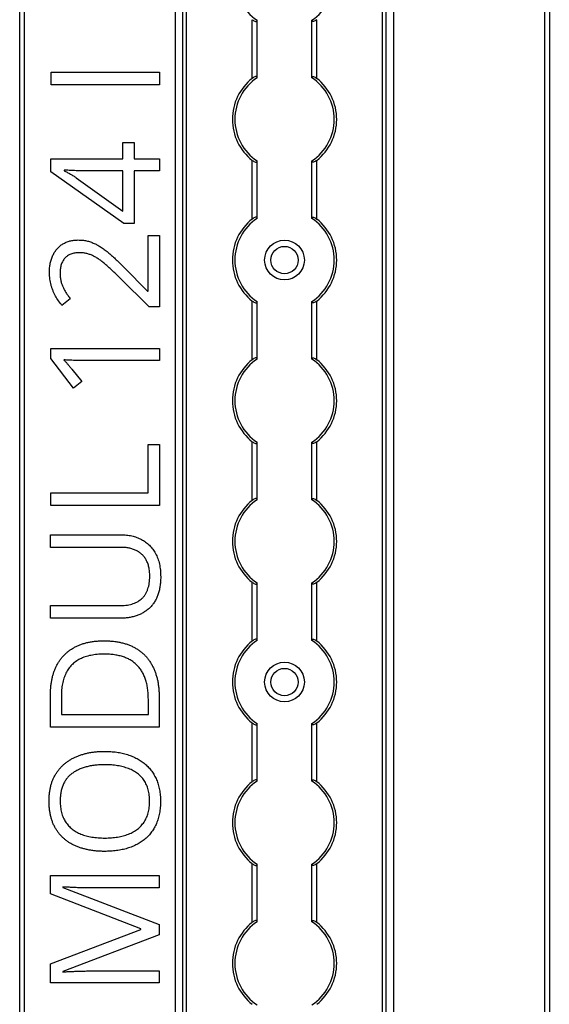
# Model space of a CAD drawing. Header units: millimetres. Extents: x -138 to 5612, y -1401 to 2631.
# Tile 34 of 116: x 1854 to 1960, y 970 to 1168. Entities that reach past the tile are written whole.
import ezdxf

# ---------------------------------------------------------------- set-up
doc = ezdxf.new("R2010")
doc.units = ezdxf.units.MM

msp = doc.modelspace()

# ---------------------------------------------------------------- linework, layer by layer
at = {"color": 7, "linetype": 'Continuous', "lineweight": 25}
for p, q in [((1853.86, 567.5), (1853.86, 1757.2)), ((1854.76, 1757.2), (1854.76, 567.5)), ((1959.56, 567.5), (1959.56, 1757.2)), ((1960.46, 1757.2), (1960.46, 567.5)), ((1885.16, 1756.55), (1885.16, 568.05)), ((1885.19, 568.05), (1885.19, 1756.55)), ((1886.72, 568.05), (1886.72, 1756.55)), ((1887.43, 568.05), (1887.43, 1756.55)), ((1926.88, 568.05), (1926.88, 1756.55)), ((1927.59, 568.05), (1927.59, 1756.55)), ((1929.13, 568.05), (1929.13, 1756.55)), ((1929.16, 568.05), (1929.16, 1756.55)), ((1900.66, 1156.45), (1900.66, 1168.25)), ((1901.66, 1156.65), (1901.66, 1168.05)), ((1912.66, 1156.65), (1912.66, 1168.05)), ((1913.66, 1156.45), (1913.66, 1168.25)), ((1860.16, 1155.13), (1860.16, 1157.68)), ((1860.16, 1157.68), (1882.03, 1157.68)), ((1882.03, 1157.68), (1882.03, 1155.13)), ((1882.03, 1155.13), (1860.16, 1155.13)), ((1874.65, 1143.53), (1876.9, 1143.53)), ((1874.65, 1140.25), (1874.65, 1143.53)), ((1876.9, 1143.53), (1876.9, 1140.25)), ((1860.14, 1140.25), (1874.65, 1140.25)), ((1860.14, 1137.66), (1860.14, 1140.25)), ((1876.9, 1140.25), (1882.01, 1140.25)), ((1882.01, 1140.25), (1882.01, 1137.83)), ((1900.66, 1128.15), (1900.66, 1139.95)), ((1901.66, 1128.35), (1901.66, 1139.75)), ((1912.66, 1128.35), (1912.66, 1139.75)), ((1913.66, 1128.15), (1913.66, 1139.95)), ((1874.8, 1127.24), (1860.14, 1137.66)), ((1862.8, 1137.97), (1862.8, 1137.85)), ((1874.65, 1137.83), (1867.6, 1137.83)), ((1874.65, 1129.71), (1874.65, 1137.83)), ((1876.9, 1137.83), (1876.9, 1127.24)), ((1882.01, 1137.83), (1876.9, 1137.83)), ((1865.22, 1136.46), (1874.65, 1129.71)), ((1876.9, 1127.24), (1874.8, 1127.24)), ((1879.72, 1124.83), (1882, 1124.83)), ((1879.72, 1113.64), (1879.72, 1124.83)), ((1882, 1124.83), (1882, 1110.48)), ((1874.88, 1118.4), (1879.61, 1113.64)), ((1879.92, 1110.48), (1873.99, 1116.34)), ((1879.61, 1113.64), (1879.72, 1113.64)), ((1864.05, 1112.1), (1862.37, 1110.76)), ((1900.66, 1099.85), (1900.66, 1111.65)), ((1901.66, 1100.05), (1901.66, 1111.45)), ((1912.66, 1100.05), (1912.66, 1111.45)), ((1913.66, 1099.85), (1913.66, 1111.65)), ((1882, 1110.48), (1879.92, 1110.48)), ((1860.11, 1102.13), (1881.98, 1102.13)), ((1860.11, 1100.06), (1860.11, 1102.13)), ((1881.98, 1102.13), (1881.98, 1099.7)), ((1864.67, 1094.13), (1860.11, 1100.06)), ((1881.98, 1099.7), (1866.49, 1099.7)), ((1864.36, 1097.93), (1866.36, 1095.43)), ((1866.36, 1095.43), (1864.67, 1094.13)), ((1879.69, 1073.04), (1879.69, 1082.76)), ((1879.69, 1082.76), (1881.97, 1082.76)), ((1881.97, 1082.76), (1881.97, 1070.5)), ((1900.66, 1071.55), (1900.66, 1083.35)), ((1901.66, 1071.75), (1901.66, 1083.15)), ((1912.66, 1071.75), (1912.66, 1083.15)), ((1913.66, 1071.55), (1913.66, 1083.35)), ((1860.1, 1073.04), (1879.69, 1073.04)), ((1860.1, 1070.5), (1860.1, 1073.04)), ((1881.97, 1070.5), (1860.1, 1070.5)), ((1860.08, 1064.62), (1874.22, 1064.62)), ((1860.08, 1062.09), (1860.08, 1064.62)), ((1874.25, 1062.09), (1860.08, 1062.09)), ((1900.66, 1043.25), (1900.66, 1055.05)), ((1901.66, 1043.45), (1901.66, 1054.85)), ((1912.66, 1043.45), (1912.66, 1054.85)), ((1913.66, 1043.25), (1913.66, 1055.05)), ((1860.08, 1050.4), (1874.23, 1050.4)), ((1860.08, 1047.83), (1860.08, 1050.4)), ((1874.16, 1047.83), (1860.08, 1047.83)), ((1860.07, 1025.9), (1860.07, 1032.51)), ((1862.24, 1032.12), (1862.24, 1028.45)), ((1879.75, 1028.45), (1879.75, 1031.55)), ((1881.94, 1031.85), (1881.94, 1025.9)), ((1862.24, 1028.45), (1879.75, 1028.45)), ((1900.66, 1014.95), (1900.66, 1026.75)), ((1901.66, 1015.15), (1901.66, 1026.55)), ((1912.66, 1015.15), (1912.66, 1026.55)), ((1913.66, 1014.95), (1913.66, 1026.75)), ((1881.94, 1025.9), (1860.07, 1025.9)), ((1900.66, 986.65), (1900.66, 998.45)), ((1913.66, 986.65), (1913.66, 998.45)), ((1901.66, 986.85), (1901.66, 998.25)), ((1912.66, 986.85), (1912.66, 998.25)), ((1860.03, 996.09), (1881.9, 996.09)), ((1860.03, 992.35), (1860.03, 996.09)), ((1881.9, 996.09), (1881.9, 993.58)), ((1862.57, 993.77), (1862.57, 993.65)), ((1862.57, 993.65), (1881.9, 986.21)), ((1881.9, 993.58), (1867.9, 993.58)), ((1878.22, 985.31), (1860.03, 992.35)), ((1860.03, 978.27), (1878.22, 985.2)), ((1878.22, 985.2), (1878.22, 985.31)), ((1881.9, 986.21), (1881.9, 984.13)), ((1881.9, 984.13), (1862.54, 976.77)), ((1860.03, 974.5), (1860.03, 978.27)), ((1862.54, 976.77), (1862.54, 976.65)), ((1868.07, 976.86), (1881.9, 976.86)), ((1881.9, 976.86), (1881.9, 974.5)), ((1881.9, 974.5), (1860.03, 974.5))]:
    msp.add_line(p, q, dxfattribs=at)
for centre, radius in [((1907.16, 1119.9), 4), ((1907.16, 1119.9), 2.75), ((1907.16, 1035), 4), ((1907.16, 1035), 2.75)]:
    msp.add_circle(centre, radius, dxfattribs=at)
for centre, radius, start, end in [((1907.16, 1176.5), 10, 123.367, 236.633), ((1907.16, 1176.5), 10, 303.367, 56.633), ((1907.16, 1148.2), 10.5, 128.2466, 231.7534), ((1907.16, 1148.2), 10, 123.367, 236.633), ((1907.16, 1148.2), 10, 303.367, 56.633), ((1907.16, 1148.2), 10.5, 308.2466, 51.7534), ((1907.16, 1119.9), 10.5, 128.2466, 231.7534), ((1907.16, 1119.9), 10, 123.367, 236.633), ((1907.16, 1119.9), 10, 303.367, 56.633), ((1907.16, 1119.9), 10.5, 308.2466, 51.7534), ((1907.16, 1091.6), 10.5, 128.2466, 231.7534), ((1907.16, 1091.6), 10, 123.367, 236.633), ((1907.16, 1091.6), 10, 303.367, 56.633), ((1907.16, 1091.6), 10.5, 308.2466, 51.7534), ((1907.16, 1063.3), 10.5, 128.2466, 231.7534), ((1907.16, 1063.3), 10, 123.367, 236.633), ((1907.16, 1063.3), 10, 303.367, 56.633), ((1907.16, 1063.3), 10.5, 308.2466, 51.7534), ((1907.16, 1035), 10.5, 128.2466, 231.7534), ((1907.16, 1035), 10, 123.367, 236.633), ((1907.16, 1035), 10, 303.367, 56.633), ((1907.16, 1035), 10.5, 308.2466, 51.7534), ((1907.16, 1006.7), 10.5, 128.2466, 231.7534), ((1907.16, 1006.7), 10, 123.367, 236.633), ((1907.16, 1006.7), 10, 303.367, 56.633), ((1907.16, 1006.7), 10.5, 308.2466, 51.7534), ((1907.16, 978.4), 10.5, 128.2466, 231.7534), ((1907.16, 978.4), 10, 123.367, 236.633), ((1907.16, 978.4), 10, 303.367, 56.633), ((1907.16, 978.4), 10.5, 308.2466, 51.7534)]:
    msp.add_arc(centre, radius, start, end, dxfattribs=at)
for points, knots in [([(1900.66, 1168.25), (1900.77, 1168.17), (1900.88, 1168.09), (1901.12, 1167.96), (1901.24, 1167.91), (1901.44, 1167.87), (1901.52, 1167.88), (1901.63, 1167.93), (1901.66, 1167.98), (1901.66, 1168.05)], [0, 0, 0, 0, 0.25, 0.25, 0.5, 0.5, 0.75, 0.75, 1, 1, 1, 1]), ([(1913.66, 1168.25), (1913.55, 1168.17), (1913.43, 1168.09), (1913.19, 1167.96), (1913.07, 1167.91), (1912.87, 1167.87), (1912.79, 1167.88), (1912.68, 1167.93), (1912.66, 1167.98), (1912.66, 1168.05)], [0, 0, 0, 0, 0.25, 0.25, 0.5, 0.5, 0.75, 0.75, 1, 1, 1, 1]), ([(1901.66, 1156.65), (1901.66, 1156.69), (1901.65, 1156.71), (1901.62, 1156.76), (1901.6, 1156.78), (1901.53, 1156.82), (1901.44, 1156.83), (1901.24, 1156.79), (1901.12, 1156.74), (1900.89, 1156.61), (1900.77, 1156.53), (1900.66, 1156.45)], [0, 0, 0, 0, 0.125, 0.125, 0.25, 0.25, 0.5, 0.5, 0.75, 0.75, 1, 1, 1, 1]), ([(1912.66, 1156.65), (1912.66, 1156.69), (1912.66, 1156.71), (1912.69, 1156.76), (1912.71, 1156.78), (1912.79, 1156.82), (1912.87, 1156.83), (1913.07, 1156.79), (1913.19, 1156.74), (1913.43, 1156.61), (1913.54, 1156.53), (1913.66, 1156.45)], [0, 0, 0, 0, 0.125, 0.125, 0.25, 0.25, 0.5, 0.5, 0.75, 0.75, 1, 1, 1, 1]), ([(1900.66, 1139.95), (1900.77, 1139.87), (1900.88, 1139.79), (1901.12, 1139.66), (1901.24, 1139.61), (1901.44, 1139.57), (1901.52, 1139.58), (1901.63, 1139.63), (1901.66, 1139.68), (1901.66, 1139.75)], [0, 0, 0, 0, 0.25, 0.25, 0.5, 0.5, 0.75, 0.75, 1, 1, 1, 1]), ([(1913.66, 1139.95), (1913.55, 1139.87), (1913.43, 1139.79), (1913.19, 1139.66), (1913.07, 1139.61), (1912.87, 1139.57), (1912.79, 1139.58), (1912.68, 1139.63), (1912.66, 1139.68), (1912.66, 1139.75)], [0, 0, 0, 0, 0.25, 0.25, 0.5, 0.5, 0.75, 0.75, 1, 1, 1, 1]), ([(1867.6, 1137.83), (1867.34, 1137.83), (1866.85, 1137.83), (1866.15, 1137.84), (1865.51, 1137.86), (1864.92, 1137.88), (1864.36, 1137.92), (1863.83, 1137.94), (1863.31, 1137.96), (1862.97, 1137.97), (1862.8, 1137.97)], [0, 0, 0, 0, 0.160867, 0.306027, 0.438284, 0.561368, 0.677113, 0.78815, 0.894569, 1, 1, 1, 1]), ([(1862.8, 1137.85), (1863.01, 1137.75), (1863.43, 1137.54), (1864.05, 1137.2), (1864.66, 1136.86), (1865.04, 1136.59), (1865.22, 1136.46)], [0, 0, 0, 0, 0.2438, 0.504087, 0.761956, 1, 1, 1, 1]), ([(1901.66, 1128.35), (1901.66, 1128.39), (1901.65, 1128.41), (1901.62, 1128.46), (1901.6, 1128.48), (1901.53, 1128.52), (1901.44, 1128.53), (1901.24, 1128.49), (1901.12, 1128.44), (1900.89, 1128.31), (1900.77, 1128.23), (1900.66, 1128.15)], [0, 0, 0, 0, 0.125, 0.125, 0.25, 0.25, 0.5, 0.5, 0.75, 0.75, 1, 1, 1, 1]), ([(1912.66, 1128.35), (1912.66, 1128.39), (1912.66, 1128.41), (1912.69, 1128.46), (1912.71, 1128.48), (1912.79, 1128.52), (1912.87, 1128.53), (1913.07, 1128.49), (1913.19, 1128.44), (1913.43, 1128.31), (1913.54, 1128.23), (1913.66, 1128.15)], [0, 0, 0, 0, 0.125, 0.125, 0.25, 0.25, 0.5, 0.5, 0.75, 0.75, 1, 1, 1, 1]), ([(1859.84, 1117.37), (1859.85, 1117.69), (1859.87, 1118.33), (1860, 1119.24), (1860.22, 1120.09), (1860.52, 1120.86), (1860.91, 1121.56), (1861.38, 1122.17), (1861.92, 1122.71), (1862.54, 1123.15), (1863.22, 1123.5), (1863.98, 1123.75), (1864.79, 1123.91), (1865.35, 1123.92), (1865.64, 1123.93)], [0, 0, 0, 0, 0.098811, 0.19177, 0.279374, 0.362942, 0.443085, 0.520531, 0.596677, 0.67288, 0.750139, 0.829737, 0.912368, 1, 1, 1, 1]), ([(1865.64, 1123.93), (1865.92, 1123.92), (1866.48, 1123.91), (1867.31, 1123.77), (1868.1, 1123.56), (1868.86, 1123.25), (1869.61, 1122.87), (1870.35, 1122.41), (1871.08, 1121.9), (1871.81, 1121.3), (1872.55, 1120.65), (1873.31, 1119.95), (1874.09, 1119.2), (1874.61, 1118.67), (1874.88, 1118.4)], [0, 0, 0, 0, 0.077, 0.151602, 0.225542, 0.298872, 0.37392, 0.451742, 0.533079, 0.617393, 0.706233, 0.799477, 0.8972, 1, 1, 1, 1]), ([(1865.79, 1121.37), (1865.64, 1121.37), (1865.35, 1121.36), (1864.93, 1121.31), (1864.53, 1121.22), (1864.16, 1121.1), (1863.81, 1120.95), (1863.5, 1120.75), (1863.21, 1120.53), (1862.95, 1120.27), (1862.72, 1119.99), (1862.53, 1119.67), (1862.36, 1119.34), (1862.22, 1118.99), (1862.11, 1118.62), (1862.04, 1118.22), (1861.99, 1117.8), (1861.98, 1117.51), (1861.98, 1117.37)], [0, 0, 0, 0, 0.071619, 0.139465, 0.203946, 0.265789, 0.325718, 0.383927, 0.442466, 0.500584, 0.559012, 0.617594, 0.676535, 0.736665, 0.798564, 0.862765, 0.929822, 1, 1, 1, 1]), ([(1873.99, 1116.34), (1873.72, 1116.6), (1873.21, 1117.1), (1872.45, 1117.82), (1871.74, 1118.48), (1871.08, 1119.07), (1870.44, 1119.61), (1869.8, 1120.07), (1869.17, 1120.46), (1868.54, 1120.79), (1867.89, 1121.06), (1867.22, 1121.24), (1866.51, 1121.35), (1866.03, 1121.37), (1865.79, 1121.37)], [0, 0, 0, 0, 0.112911, 0.218233, 0.315684, 0.405597, 0.489382, 0.568424, 0.643588, 0.714801, 0.784429, 0.854606, 0.925909, 1, 1, 1, 1]), ([(1862.37, 1110.76), (1862.14, 1111.06), (1861.66, 1111.67), (1861.15, 1112.49), (1860.79, 1113.18), (1860.56, 1113.73), (1860.34, 1114.28), (1860.16, 1114.86), (1860.02, 1115.46), (1859.92, 1116.08), (1859.86, 1116.72), (1859.85, 1117.15), (1859.84, 1117.37)], [0, 0, 0, 0, 0.158322, 0.318974, 0.400613, 0.482363, 0.56523, 0.648823, 0.734092, 0.820682, 0.908989, 1, 1, 1, 1]), ([(1861.98, 1117.37), (1861.99, 1117.11), (1862, 1116.62), (1862.1, 1115.89), (1862.27, 1115.21), (1862.51, 1114.58), (1862.82, 1113.96), (1863.17, 1113.34), (1863.59, 1112.72), (1863.89, 1112.31), (1864.05, 1112.1)], [0, 0, 0, 0, 0.132134, 0.257592, 0.377825, 0.494137, 0.611168, 0.73424, 0.863858, 1, 1, 1, 1]), ([(1900.66, 1111.65), (1900.77, 1111.57), (1900.88, 1111.49), (1901.12, 1111.36), (1901.24, 1111.31), (1901.44, 1111.27), (1901.52, 1111.28), (1901.63, 1111.33), (1901.66, 1111.38), (1901.66, 1111.45)], [0, 0, 0, 0, 0.25, 0.25, 0.5, 0.5, 0.75, 0.75, 1, 1, 1, 1]), ([(1913.66, 1111.65), (1913.55, 1111.57), (1913.43, 1111.49), (1913.19, 1111.36), (1913.07, 1111.31), (1912.87, 1111.27), (1912.79, 1111.28), (1912.68, 1111.33), (1912.66, 1111.38), (1912.66, 1111.45)], [0, 0, 0, 0, 0.25, 0.25, 0.5, 0.5, 0.75, 0.75, 1, 1, 1, 1]), ([(1862.72, 1099.81), (1862.87, 1099.66), (1863.15, 1099.38), (1863.54, 1098.93), (1863.94, 1098.45), (1864.21, 1098.12), (1864.36, 1097.93)], [0, 0, 0, 0, 0.2530734, 0.477694, 0.7141084, 1, 1, 1, 1]), ([(1866.49, 1099.7), (1866.21, 1099.7), (1865.71, 1099.7), (1865, 1099.7), (1864.38, 1099.72), (1863.81, 1099.73), (1863.26, 1099.77), (1862.9, 1099.79), (1862.72, 1099.81)], [0, 0, 0, 0, 0.217742, 0.402532, 0.563817, 0.712192, 0.85367, 1, 1, 1, 1]), ([(1901.66, 1100.05), (1901.66, 1100.09), (1901.65, 1100.11), (1901.62, 1100.16), (1901.6, 1100.18), (1901.53, 1100.22), (1901.44, 1100.23), (1901.24, 1100.19), (1901.12, 1100.14), (1900.89, 1100.01), (1900.77, 1099.93), (1900.66, 1099.85)], [0, 0, 0, 0, 0.125, 0.125, 0.25, 0.25, 0.5, 0.5, 0.75, 0.75, 1, 1, 1, 1]), ([(1912.66, 1100.05), (1912.66, 1100.09), (1912.66, 1100.11), (1912.69, 1100.16), (1912.71, 1100.18), (1912.79, 1100.22), (1912.87, 1100.23), (1913.07, 1100.19), (1913.19, 1100.14), (1913.43, 1100.01), (1913.54, 1099.93), (1913.66, 1099.85)], [0, 0, 0, 0, 0.125, 0.125, 0.25, 0.25, 0.5, 0.5, 0.75, 0.75, 1, 1, 1, 1]), ([(1900.66, 1083.35), (1900.77, 1083.27), (1900.88, 1083.19), (1901.12, 1083.06), (1901.24, 1083.01), (1901.44, 1082.97), (1901.52, 1082.98), (1901.63, 1083.03), (1901.66, 1083.08), (1901.66, 1083.15)], [0, 0, 0, 0, 0.25, 0.25, 0.5, 0.5, 0.75, 0.75, 1, 1, 1, 1]), ([(1913.66, 1083.35), (1913.55, 1083.27), (1913.43, 1083.19), (1913.19, 1083.06), (1913.07, 1083.01), (1912.87, 1082.97), (1912.79, 1082.98), (1912.68, 1083.03), (1912.66, 1083.08), (1912.66, 1083.15)], [0, 0, 0, 0, 0.25, 0.25, 0.5, 0.5, 0.75, 0.75, 1, 1, 1, 1]), ([(1901.66, 1071.75), (1901.66, 1071.79), (1901.65, 1071.81), (1901.62, 1071.86), (1901.6, 1071.88), (1901.53, 1071.92), (1901.44, 1071.93), (1901.24, 1071.89), (1901.12, 1071.84), (1900.89, 1071.71), (1900.77, 1071.63), (1900.66, 1071.55)], [0, 0, 0, 0, 0.125, 0.125, 0.25, 0.25, 0.5, 0.5, 0.75, 0.75, 1, 1, 1, 1]), ([(1912.66, 1071.75), (1912.66, 1071.79), (1912.66, 1071.81), (1912.69, 1071.86), (1912.71, 1071.88), (1912.79, 1071.92), (1912.87, 1071.93), (1913.07, 1071.89), (1913.19, 1071.84), (1913.43, 1071.71), (1913.54, 1071.63), (1913.66, 1071.55)], [0, 0, 0, 0, 0.125, 0.125, 0.25, 0.25, 0.5, 0.5, 0.75, 0.75, 1, 1, 1, 1]), ([(1874.22, 1064.62), (1874.42, 1064.62), (1874.79, 1064.62), (1875.35, 1064.57), (1875.89, 1064.5), (1876.41, 1064.39), (1876.92, 1064.27), (1877.41, 1064.1), (1877.89, 1063.91), (1878.35, 1063.69), (1878.79, 1063.45), (1879.21, 1063.16), (1879.61, 1062.86), (1879.97, 1062.52), (1880.31, 1062.15), (1880.64, 1061.75), (1880.93, 1061.32), (1881.2, 1060.86), (1881.45, 1060.37), (1881.66, 1059.85), (1881.84, 1059.31), (1881.99, 1058.73), (1882.1, 1058.12), (1882.17, 1057.48), (1882.22, 1056.82), (1882.23, 1056.36), (1882.24, 1056.13)], [0, 0, 0, 0, 0.043263, 0.085307, 0.126275, 0.166582, 0.206347, 0.245258, 0.283922, 0.322468, 0.360603, 0.398543, 0.4363, 0.47426, 0.512219, 0.550601, 0.590128, 0.630263, 0.671498, 0.713461, 0.756932, 0.801901, 0.848593, 0.896916, 0.947344, 1, 1, 1, 1]), ([(1880.03, 1056.28), (1880.03, 1056.6), (1880.01, 1057.21), (1879.87, 1058.09), (1879.65, 1058.87), (1879.33, 1059.56), (1878.92, 1060.17), (1878.45, 1060.7), (1877.9, 1061.14), (1877.27, 1061.49), (1876.59, 1061.76), (1875.86, 1061.95), (1875.07, 1062.07), (1874.53, 1062.08), (1874.25, 1062.09)], [0, 0, 0, 0, 0.102778, 0.196628, 0.283268, 0.364072, 0.441191, 0.516232, 0.590984, 0.666977, 0.745267, 0.825975, 0.910539, 1, 1, 1, 1]), ([(1882.24, 1056.13), (1882.23, 1055.8), (1882.22, 1055.16), (1882.11, 1054.24), (1881.94, 1053.37), (1881.7, 1052.56), (1881.4, 1051.82), (1881.02, 1051.13), (1880.57, 1050.5), (1880.05, 1049.94), (1879.48, 1049.45), (1878.85, 1049.01), (1878.19, 1048.65), (1877.47, 1048.35), (1876.71, 1048.11), (1875.9, 1047.95), (1875.05, 1047.85), (1874.46, 1047.84), (1874.16, 1047.83)], [0, 0, 0, 0, 0.074981, 0.145616, 0.212407, 0.276161, 0.337151, 0.396523, 0.454792, 0.512599, 0.570262, 0.627474, 0.685175, 0.743724, 0.804151, 0.866508, 0.931777, 1, 1, 1, 1]), ([(1874.23, 1050.4), (1874.46, 1050.4), (1874.9, 1050.41), (1875.54, 1050.48), (1876.13, 1050.59), (1876.69, 1050.75), (1877.21, 1050.96), (1877.69, 1051.22), (1878.14, 1051.51), (1878.53, 1051.86), (1878.89, 1052.25), (1879.2, 1052.7), (1879.46, 1053.18), (1879.67, 1053.72), (1879.83, 1054.29), (1879.95, 1054.92), (1880.02, 1055.58), (1880.03, 1056.04), (1880.03, 1056.28)], [0, 0, 0, 0, 0.071471, 0.139559, 0.203707, 0.264838, 0.324092, 0.381066, 0.437244, 0.492859, 0.548749, 0.605459, 0.663069, 0.723807, 0.786875, 0.85388, 0.924772, 1, 1, 1, 1]), ([(1900.66, 1055.05), (1900.77, 1054.97), (1900.88, 1054.89), (1901.12, 1054.76), (1901.24, 1054.71), (1901.44, 1054.67), (1901.52, 1054.68), (1901.63, 1054.73), (1901.66, 1054.78), (1901.66, 1054.85)], [0, 0, 0, 0, 0.25, 0.25, 0.5, 0.5, 0.75, 0.75, 1, 1, 1, 1]), ([(1913.66, 1055.05), (1913.55, 1054.97), (1913.43, 1054.89), (1913.19, 1054.76), (1913.07, 1054.71), (1912.87, 1054.67), (1912.79, 1054.68), (1912.68, 1054.73), (1912.66, 1054.78), (1912.66, 1054.85)], [0, 0, 0, 0, 0.25, 0.25, 0.5, 0.5, 0.75, 0.75, 1, 1, 1, 1]), ([(1860.07, 1032.51), (1860.07, 1032.78), (1860.07, 1033.32), (1860.13, 1034.11), (1860.23, 1034.88), (1860.36, 1035.61), (1860.53, 1036.32), (1860.74, 1036.99), (1860.99, 1037.64), (1861.27, 1038.26), (1861.6, 1038.85), (1861.96, 1039.4), (1862.35, 1039.92), (1862.79, 1040.4), (1863.26, 1040.85), (1863.76, 1041.27), (1864.31, 1041.64), (1864.89, 1041.99), (1865.5, 1042.3), (1866.16, 1042.56), (1866.84, 1042.79), (1867.57, 1042.97), (1868.32, 1043.12), (1869.12, 1043.22), (1869.94, 1043.28), (1870.5, 1043.29), (1870.79, 1043.29)], [0, 0, 0, 0, 0.047452, 0.093219, 0.137685, 0.180943, 0.222615, 0.263414, 0.303514, 0.342755, 0.381436, 0.419417, 0.457114, 0.494702, 0.532062, 0.56979, 0.60813, 0.647007, 0.686572, 0.727287, 0.768888, 0.811989, 0.856396, 0.902422, 0.950235, 1, 1, 1, 1]), ([(1870.79, 1043.29), (1871.09, 1043.29), (1871.68, 1043.28), (1872.55, 1043.22), (1873.38, 1043.11), (1874.17, 1042.97), (1874.93, 1042.77), (1875.64, 1042.54), (1876.32, 1042.27), (1876.96, 1041.95), (1877.56, 1041.6), (1878.13, 1041.2), (1878.65, 1040.77), (1879.14, 1040.3), (1879.58, 1039.79), (1879.99, 1039.25), (1880.36, 1038.66), (1880.69, 1038.04), (1880.99, 1037.38), (1881.24, 1036.69), (1881.46, 1035.97), (1881.64, 1035.21), (1881.77, 1034.42), (1881.86, 1033.59), (1881.93, 1032.73), (1881.93, 1032.15), (1881.94, 1031.85)], [0, 0, 0, 0, 0.049673, 0.097263, 0.142916, 0.187223, 0.229672, 0.270857, 0.310817, 0.349899, 0.388098, 0.425849, 0.463032, 0.499874, 0.536788, 0.574178, 0.611928, 0.65059, 0.690036, 0.730237, 0.77167, 0.814182, 0.858122, 0.903715, 0.951062, 1, 1, 1, 1]), ([(1901.66, 1043.45), (1901.66, 1043.49), (1901.65, 1043.51), (1901.62, 1043.56), (1901.6, 1043.58), (1901.53, 1043.62), (1901.44, 1043.63), (1901.24, 1043.59), (1901.12, 1043.54), (1900.89, 1043.41), (1900.77, 1043.33), (1900.66, 1043.25)], [0, 0, 0, 0, 0.125, 0.125, 0.25, 0.25, 0.5, 0.5, 0.75, 0.75, 1, 1, 1, 1]), ([(1912.66, 1043.45), (1912.66, 1043.49), (1912.66, 1043.51), (1912.69, 1043.56), (1912.71, 1043.58), (1912.79, 1043.62), (1912.87, 1043.63), (1913.07, 1043.59), (1913.19, 1043.54), (1913.43, 1043.41), (1913.54, 1043.33), (1913.66, 1043.25)], [0, 0, 0, 0, 0.125, 0.125, 0.25, 0.25, 0.5, 0.5, 0.75, 0.75, 1, 1, 1, 1]), ([(1870.88, 1040.61), (1870.64, 1040.61), (1870.17, 1040.61), (1869.48, 1040.55), (1868.82, 1040.48), (1868.2, 1040.37), (1867.61, 1040.24), (1867.05, 1040.07), (1866.52, 1039.87), (1866.02, 1039.64), (1865.55, 1039.38), (1865.12, 1039.09), (1864.72, 1038.77), (1864.34, 1038.43), (1864, 1038.05), (1863.69, 1037.65), (1863.41, 1037.22), (1863.16, 1036.75), (1862.94, 1036.26), (1862.75, 1035.75), (1862.59, 1035.21), (1862.46, 1034.64), (1862.36, 1034.05), (1862.29, 1033.43), (1862.24, 1032.78), (1862.24, 1032.34), (1862.24, 1032.12)], [0, 0, 0, 0, 0.051754, 0.101389, 0.148973, 0.194659, 0.23828, 0.280317, 0.320954, 0.360397, 0.398433, 0.435995, 0.47281, 0.509208, 0.545843, 0.582262, 0.619207, 0.656936, 0.6954, 0.734617, 0.775247, 0.816857, 0.860285, 0.905014, 0.951759, 1, 1, 1, 1]), ([(1879.75, 1031.55), (1879.74, 1031.91), (1879.73, 1032.62), (1879.63, 1033.65), (1879.45, 1034.61), (1879.21, 1035.5), (1878.89, 1036.32), (1878.52, 1037.07), (1878.06, 1037.75), (1877.53, 1038.35), (1876.94, 1038.89), (1876.27, 1039.35), (1875.54, 1039.74), (1874.74, 1040.06), (1873.87, 1040.31), (1872.93, 1040.48), (1871.93, 1040.59), (1871.24, 1040.6), (1870.88, 1040.61)], [0, 0, 0, 0, 0.075438, 0.146302, 0.213058, 0.276296, 0.336215, 0.393828, 0.449452, 0.504416, 0.559098, 0.614565, 0.671236, 0.730131, 0.792063, 0.85732, 0.926392, 1, 1, 1, 1]), ([(1900.66, 1026.75), (1900.77, 1026.67), (1900.88, 1026.59), (1901.12, 1026.46), (1901.24, 1026.41), (1901.44, 1026.37), (1901.52, 1026.38), (1901.63, 1026.43), (1901.66, 1026.48), (1901.66, 1026.55)], [0, 0, 0, 0, 0.25, 0.25, 0.5, 0.5, 0.75, 0.75, 1, 1, 1, 1]), ([(1913.66, 1026.75), (1913.55, 1026.67), (1913.43, 1026.59), (1913.19, 1026.46), (1913.07, 1026.41), (1912.87, 1026.37), (1912.79, 1026.38), (1912.68, 1026.43), (1912.66, 1026.48), (1912.66, 1026.55)], [0, 0, 0, 0, 0.25, 0.25, 0.5, 0.5, 0.75, 0.75, 1, 1, 1, 1]), ([(1859.76, 1011.05), (1859.77, 1011.31), (1859.78, 1011.83), (1859.85, 1012.6), (1859.95, 1013.33), (1860.1, 1014.04), (1860.29, 1014.71), (1860.54, 1015.34), (1860.82, 1015.95), (1861.14, 1016.52), (1861.51, 1017.06), (1861.91, 1017.57), (1862.34, 1018.05), (1862.81, 1018.48), (1863.32, 1018.89), (1863.86, 1019.26), (1864.44, 1019.6), (1865.05, 1019.9), (1865.69, 1020.17), (1866.37, 1020.4), (1867.06, 1020.6), (1867.79, 1020.76), (1868.55, 1020.89), (1869.33, 1020.98), (1870.14, 1021.03), (1870.69, 1021.04), (1870.97, 1021.04)], [0, 0, 0, 0, 0.046917, 0.091903, 0.135346, 0.177456, 0.218435, 0.258262, 0.297315, 0.335934, 0.374019, 0.411863, 0.449668, 0.487281, 0.525287, 0.56388, 0.602891, 0.642975, 0.683963, 0.725573, 0.768127, 0.811875, 0.856809, 0.902961, 0.950745, 1, 1, 1, 1]), ([(1870.97, 1021.04), (1871.39, 1021.03), (1872.19, 1021.02), (1873.37, 1020.9), (1874.49, 1020.69), (1875.55, 1020.41), (1876.55, 1020.05), (1877.48, 1019.61), (1878.34, 1019.1), (1879.12, 1018.5), (1879.82, 1017.83), (1880.44, 1017.08), (1880.97, 1016.24), (1881.42, 1015.34), (1881.77, 1014.37), (1882.02, 1013.31), (1882.18, 1012.18), (1882.19, 1011.4), (1882.2, 1011)], [0, 0, 0, 0, 0.072324, 0.141328, 0.207936, 0.272271, 0.334451, 0.39435, 0.452678, 0.50999, 0.56663, 0.623328, 0.680743, 0.739351, 0.799977, 0.863359, 0.929736, 1, 1, 1, 1]), ([(1870.97, 1018.35), (1870.63, 1018.35), (1869.97, 1018.34), (1869, 1018.25), (1868.09, 1018.12), (1867.23, 1017.92), (1866.43, 1017.68), (1865.69, 1017.37), (1865.01, 1017.01), (1864.38, 1016.59), (1863.82, 1016.12), (1863.33, 1015.58), (1862.92, 1014.98), (1862.59, 1014.31), (1862.32, 1013.58), (1862.14, 1012.79), (1862.03, 1011.94), (1862.02, 1011.35), (1862.01, 1011.05)], [0, 0, 0, 0, 0.0777, 0.151281, 0.220996, 0.28723, 0.350295, 0.410743, 0.469251, 0.525953, 0.581281, 0.636041, 0.690696, 0.746786, 0.805075, 0.866244, 0.931016, 1, 1, 1, 1]), ([(1880, 1011), (1880, 1011.21), (1879.99, 1011.61), (1879.94, 1012.21), (1879.85, 1012.78), (1879.73, 1013.31), (1879.58, 1013.82), (1879.39, 1014.3), (1879.16, 1014.75), (1878.9, 1015.18), (1878.62, 1015.57), (1878.29, 1015.94), (1877.95, 1016.28), (1877.57, 1016.59), (1877.16, 1016.88), (1876.72, 1017.14), (1876.26, 1017.37), (1875.77, 1017.58), (1875.25, 1017.76), (1874.71, 1017.92), (1874.14, 1018.05), (1873.55, 1018.17), (1872.94, 1018.25), (1872.31, 1018.31), (1871.65, 1018.35), (1871.2, 1018.35), (1870.97, 1018.35)], [0, 0, 0, 0, 0.04684, 0.091834, 0.13478, 0.176242, 0.216125, 0.255001, 0.292842, 0.330066, 0.366924, 0.403419, 0.440075, 0.476901, 0.514574, 0.55283, 0.591717, 0.63203, 0.673492, 0.715712, 0.75968, 0.80461, 0.851198, 0.898918, 0.948821, 1, 1, 1, 1]), ([(1901.66, 1015.15), (1901.66, 1015.19), (1901.65, 1015.21), (1901.62, 1015.26), (1901.6, 1015.28), (1901.53, 1015.32), (1901.44, 1015.33), (1901.24, 1015.29), (1901.12, 1015.24), (1900.89, 1015.11), (1900.77, 1015.03), (1900.66, 1014.95)], [0, 0, 0, 0, 0.125, 0.125, 0.25, 0.25, 0.5, 0.5, 0.75, 0.75, 1, 1, 1, 1]), ([(1912.66, 1015.15), (1912.66, 1015.19), (1912.66, 1015.21), (1912.69, 1015.26), (1912.71, 1015.28), (1912.79, 1015.32), (1912.87, 1015.33), (1913.07, 1015.29), (1913.19, 1015.24), (1913.43, 1015.11), (1913.54, 1015.03), (1913.66, 1014.95)], [0, 0, 0, 0, 0.125, 0.125, 0.25, 0.25, 0.5, 0.5, 0.75, 0.75, 1, 1, 1, 1]), ([(1870.95, 1000.92), (1870.67, 1000.93), (1870.13, 1000.93), (1869.34, 1000.99), (1868.56, 1001.07), (1867.82, 1001.19), (1867.1, 1001.35), (1866.4, 1001.54), (1865.73, 1001.76), (1865.09, 1002.02), (1864.48, 1002.32), (1863.89, 1002.64), (1863.35, 1003.01), (1862.85, 1003.42), (1862.37, 1003.85), (1861.93, 1004.33), (1861.53, 1004.84), (1861.16, 1005.39), (1860.83, 1005.97), (1860.55, 1006.59), (1860.3, 1007.25), (1860.11, 1007.94), (1859.95, 1008.67), (1859.85, 1009.43), (1859.78, 1010.22), (1859.77, 1010.77), (1859.76, 1011.05)], [0, 0, 0, 0, 0.047877, 0.094552, 0.139839, 0.183864, 0.226746, 0.268614, 0.309851, 0.350257, 0.389948, 0.428651, 0.466829, 0.50457, 0.542111, 0.579652, 0.617595, 0.655987, 0.694915, 0.734508, 0.775117, 0.817054, 0.860189, 0.904866, 0.9516, 1, 1, 1, 1]), ([(1862.01, 1011.05), (1862.01, 1010.84), (1862.02, 1010.43), (1862.07, 1009.84), (1862.15, 1009.27), (1862.27, 1008.73), (1862.43, 1008.22), (1862.62, 1007.73), (1862.84, 1007.28), (1863.09, 1006.85), (1863.38, 1006.45), (1863.69, 1006.07), (1864.04, 1005.73), (1864.42, 1005.41), (1864.81, 1005.11), (1865.24, 1004.85), (1865.7, 1004.61), (1866.19, 1004.39), (1866.7, 1004.21), (1867.24, 1004.04), (1867.81, 1003.91), (1868.39, 1003.8), (1869, 1003.71), (1869.64, 1003.65), (1870.3, 1003.61), (1870.75, 1003.61), (1870.97, 1003.6)], [0, 0, 0, 0, 0.046797, 0.09172, 0.134626, 0.176375, 0.21654, 0.255258, 0.293513, 0.330817, 0.367717, 0.404466, 0.441323, 0.478072, 0.515561, 0.553386, 0.592244, 0.632344, 0.673565, 0.715842, 0.759522, 0.80441, 0.850671, 0.898679, 0.948535, 1, 1, 1, 1]), ([(1882.2, 1011), (1882.19, 1010.59), (1882.18, 1009.79), (1882.02, 1008.64), (1881.77, 1007.56), (1881.42, 1006.57), (1880.97, 1005.66), (1880.44, 1004.82), (1879.82, 1004.07), (1879.11, 1003.4), (1878.32, 1002.81), (1877.46, 1002.31), (1876.53, 1001.87), (1875.53, 1001.52), (1874.46, 1001.26), (1873.34, 1001.06), (1872.16, 1000.95), (1871.36, 1000.93), (1870.95, 1000.92)], [0, 0, 0, 0, 0.071666, 0.139197, 0.203219, 0.264466, 0.323199, 0.38064, 0.437009, 0.493331, 0.550205, 0.608153, 0.667719, 0.729367, 0.793384, 0.859516, 0.928353, 1, 1, 1, 1]), ([(1870.97, 1003.6), (1871.2, 1003.61), (1871.65, 1003.61), (1872.31, 1003.65), (1872.94, 1003.71), (1873.55, 1003.8), (1874.14, 1003.91), (1874.7, 1004.04), (1875.25, 1004.21), (1875.77, 1004.39), (1876.26, 1004.6), (1876.72, 1004.84), (1877.16, 1005.11), (1877.57, 1005.4), (1877.95, 1005.71), (1878.29, 1006.06), (1878.61, 1006.43), (1878.9, 1006.83), (1879.16, 1007.26), (1879.39, 1007.71), (1879.58, 1008.19), (1879.73, 1008.7), (1879.85, 1009.24), (1879.94, 1009.8), (1879.99, 1010.39), (1880, 1010.8), (1880, 1011)], [0, 0, 0, 0, 0.051101, 0.100928, 0.148576, 0.195139, 0.240002, 0.28398, 0.326136, 0.367647, 0.40803, 0.447008, 0.485379, 0.523189, 0.560172, 0.596772, 0.633716, 0.670518, 0.707971, 0.746052, 0.78487, 0.824692, 0.866091, 0.908972, 0.953565, 1, 1, 1, 1]), ([(1900.66, 998.45), (1900.77, 998.37), (1900.88, 998.29), (1901.12, 998.16), (1901.24, 998.11), (1901.44, 998.07), (1901.52, 998.08), (1901.63, 998.13), (1901.66, 998.18), (1901.66, 998.25)], [0, 0, 0, 0, 0.25, 0.25, 0.5, 0.5, 0.75, 0.75, 1, 1, 1, 1]), ([(1913.66, 998.45), (1913.55, 998.37), (1913.43, 998.29), (1913.19, 998.16), (1913.07, 998.11), (1912.87, 998.07), (1912.79, 998.08), (1912.68, 998.13), (1912.66, 998.18), (1912.66, 998.25)], [0, 0, 0, 0, 0.25, 0.25, 0.5, 0.5, 0.75, 0.75, 1, 1, 1, 1]), ([(1867.9, 993.58), (1867.57, 993.58), (1866.92, 993.59), (1865.95, 993.6), (1865.01, 993.64), (1864.12, 993.68), (1863.31, 993.73), (1862.81, 993.76), (1862.57, 993.77)], [0, 0, 0, 0, 0.18235, 0.366387, 0.545523, 0.71471, 0.868184, 1, 1, 1, 1]), ([(1901.66, 986.85), (1901.66, 986.89), (1901.65, 986.91), (1901.62, 986.96), (1901.6, 986.98), (1901.53, 987.02), (1901.44, 987.03), (1901.24, 986.99), (1901.12, 986.94), (1900.89, 986.81), (1900.77, 986.73), (1900.66, 986.65)], [0, 0, 0, 0, 0.125, 0.125, 0.25, 0.25, 0.5, 0.5, 0.75, 0.75, 1, 1, 1, 1]), ([(1912.66, 986.85), (1912.66, 986.89), (1912.66, 986.91), (1912.69, 986.96), (1912.71, 986.98), (1912.79, 987.02), (1912.87, 987.03), (1913.07, 986.99), (1913.19, 986.94), (1913.43, 986.81), (1913.54, 986.73), (1913.66, 986.65)], [0, 0, 0, 0, 0.125, 0.125, 0.25, 0.25, 0.5, 0.5, 0.75, 0.75, 1, 1, 1, 1]), ([(1862.54, 976.65), (1862.77, 976.67), (1863.26, 976.72), (1864.07, 976.76), (1864.98, 976.8), (1865.98, 976.83), (1867.01, 976.86), (1867.72, 976.86), (1868.07, 976.86)], [0, 0, 0, 0, 0.123014, 0.270684, 0.437474, 0.617814, 0.807723, 1, 1, 1, 1])]:
    msp.add_open_spline(points, degree=3, knots=knots, dxfattribs=at)
for points in [[(1901.66, 1168.05), (1901.66, 1168.08), (1901.66, 1168.11), (1901.66, 1168.15)], [(1912.66, 1168.05), (1912.66, 1168.08), (1912.66, 1168.11), (1912.66, 1168.15)], [(1901.66, 1156.55), (1901.66, 1156.59), (1901.66, 1156.62), (1901.66, 1156.65)], [(1912.66, 1156.55), (1912.66, 1156.59), (1912.66, 1156.62), (1912.66, 1156.65)], [(1901.66, 1139.75), (1901.66, 1139.78), (1901.66, 1139.81), (1901.66, 1139.85)], [(1912.66, 1139.75), (1912.66, 1139.78), (1912.66, 1139.81), (1912.66, 1139.85)], [(1901.66, 1128.25), (1901.66, 1128.29), (1901.66, 1128.32), (1901.66, 1128.35)], [(1912.66, 1128.25), (1912.66, 1128.29), (1912.66, 1128.32), (1912.66, 1128.35)], [(1901.66, 1111.45), (1901.66, 1111.48), (1901.66, 1111.51), (1901.66, 1111.55)], [(1912.66, 1111.45), (1912.66, 1111.48), (1912.66, 1111.51), (1912.66, 1111.55)], [(1901.66, 1099.95), (1901.66, 1099.99), (1901.66, 1100.02), (1901.66, 1100.05)], [(1912.66, 1099.95), (1912.66, 1099.99), (1912.66, 1100.02), (1912.66, 1100.05)], [(1901.66, 1083.15), (1901.66, 1083.18), (1901.66, 1083.21), (1901.66, 1083.25)], [(1912.66, 1083.15), (1912.66, 1083.18), (1912.66, 1083.21), (1912.66, 1083.25)], [(1901.66, 1071.65), (1901.66, 1071.69), (1901.66, 1071.72), (1901.66, 1071.75)], [(1912.66, 1071.65), (1912.66, 1071.69), (1912.66, 1071.72), (1912.66, 1071.75)], [(1901.66, 1054.85), (1901.66, 1054.88), (1901.66, 1054.91), (1901.66, 1054.95)], [(1912.66, 1054.85), (1912.66, 1054.88), (1912.66, 1054.91), (1912.66, 1054.95)], [(1901.66, 1043.35), (1901.66, 1043.39), (1901.66, 1043.42), (1901.66, 1043.45)], [(1912.66, 1043.35), (1912.66, 1043.39), (1912.66, 1043.42), (1912.66, 1043.45)], [(1901.66, 1026.55), (1901.66, 1026.58), (1901.66, 1026.61), (1901.66, 1026.65)], [(1912.66, 1026.55), (1912.66, 1026.58), (1912.66, 1026.61), (1912.66, 1026.65)], [(1901.66, 1015.05), (1901.66, 1015.09), (1901.66, 1015.12), (1901.66, 1015.15)], [(1912.66, 1015.05), (1912.66, 1015.09), (1912.66, 1015.12), (1912.66, 1015.15)], [(1901.66, 998.25), (1901.66, 998.28), (1901.66, 998.31), (1901.66, 998.35)], [(1912.66, 998.25), (1912.66, 998.28), (1912.66, 998.31), (1912.66, 998.35)], [(1901.66, 986.75), (1901.66, 986.79), (1901.66, 986.82), (1901.66, 986.85)], [(1912.66, 986.75), (1912.66, 986.79), (1912.66, 986.82), (1912.66, 986.85)]]:
    msp.add_open_spline(points, degree=3, dxfattribs=at)

doc.saveas('drawing.dxf')
